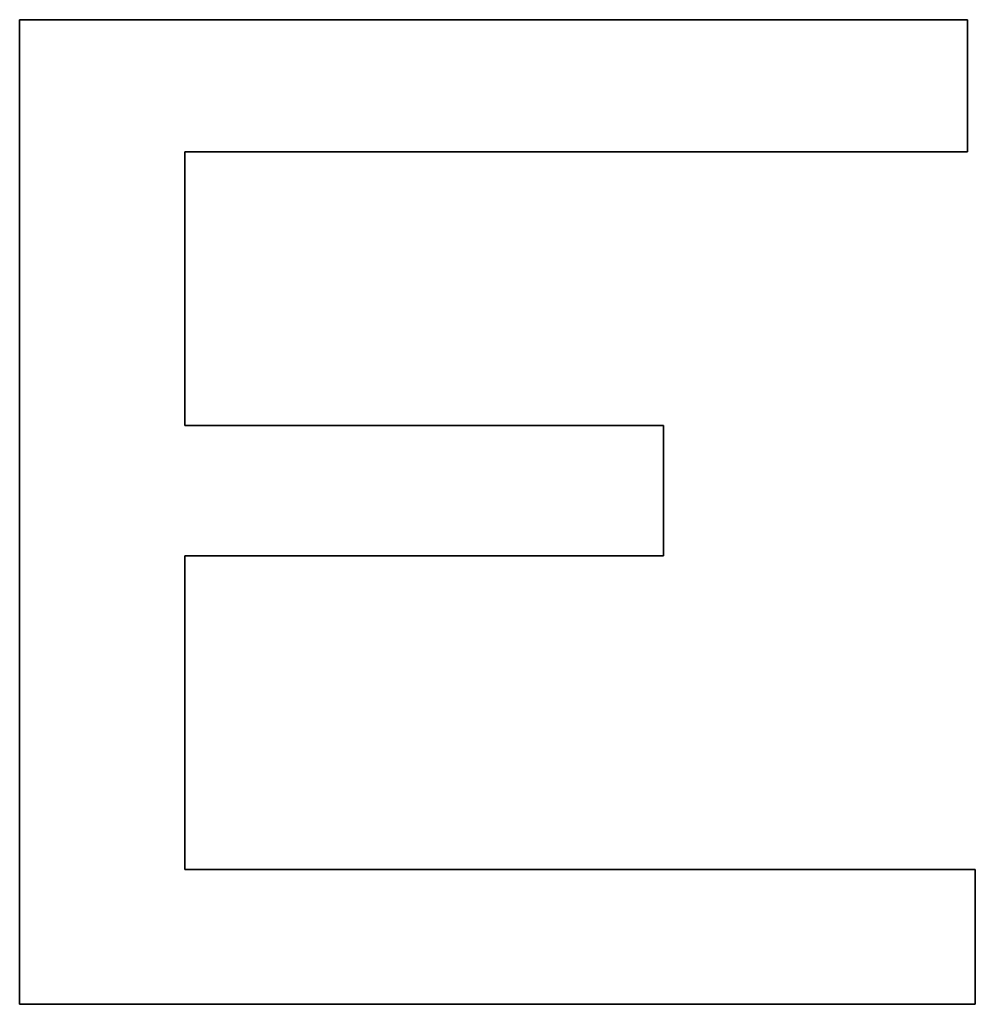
# Model space of a CAD drawing. Extents: x -4.4 to 4.4, y -6.1 to 5.8.
# Tile 44 of 157: x -0.75 to -0.633, y -1.159 to -1.039. Entities that reach past the tile are written whole.
import ezdxf

# ---------------------------------------------------------------- set-up
doc = ezdxf.new("R2010")
doc.units = 0
doc.layers.get('0').update_dxf_attribs({"linetype": 'CONTINUOUS'})

# ---------------------------------------------------------------- blocks, each defined once
blk = doc.blocks.new('*U1')
at = {"extrusion": (0, -1, 0)}
for p, q in [((-0.74986, -1.03908, 5.305), (-0.63435, -1.03908, 5.305)), ((-0.74986, -1.03908, 5.305), (-0.74986, -1.03908, 5.3048)), ((-0.63435, -1.03908, 5.3048), (-0.74986, -1.03908, 5.3048)), ((-0.63435, -1.03908, 5.305), (-0.63435, -1.03908, 5.3048)), ((-0.72974, -1.08855, 5.305), (-0.67139, -1.08855, 5.305)), ((-0.72974, -1.08855, 5.305), (-0.72974, -1.08855, 5.3048)), ((-0.67139, -1.08855, 5.3048), (-0.72974, -1.08855, 5.3048)), ((-0.67139, -1.08855, 5.305), (-0.67139, -1.08855, 5.3048)), ((-0.72974, -1.14263, 5.305), (-0.63341, -1.14263, 5.305)), ((-0.72974, -1.14263, 5.305), (-0.72974, -1.14263, 5.3048)), ((-0.63341, -1.14263, 5.3048), (-0.72974, -1.14263, 5.3048)), ((-0.63341, -1.14263, 5.305), (-0.63341, -1.14263, 5.3048))]:
    blk.add_line(p, q, dxfattribs=at)
at = {"extrusion": (1, 0, 0)}
for p, q in [((-0.74986, -1.15908, 5.305), (-0.74986, -1.03908, 5.305)), ((-0.74986, -1.03908, 5.305), (-0.74986, -1.03908, 5.3048)), ((-0.74986, -1.03908, 5.3048), (-0.74986, -1.15908, 5.3048)), ((-0.74986, -1.15908, 5.305), (-0.74986, -1.15908, 5.3048))]:
    blk.add_line(p, q, dxfattribs=at)
for p, q in [((-0.74986, -1.03908, 5.3048), (-0.74986, -1.15908, 5.3048)), ((-0.63435, -1.03908, 5.3048), (-0.74986, -1.03908, 5.3048)), ((-0.74986, -1.15908, 5.305), (-0.74986, -1.03908, 5.305)), ((-0.74986, -1.03908, 5.305), (-0.63435, -1.03908, 5.305)), ((-0.63435, -1.05517, 5.3048), (-0.63435, -1.03908, 5.3048)), ((-0.63435, -1.03908, 5.305), (-0.63435, -1.05517, 5.305)), ((-0.72974, -1.05517, 5.3048), (-0.63435, -1.05517, 5.3048)), ((-0.72974, -1.08855, 5.3048), (-0.72974, -1.05517, 5.3048)), ((-0.63435, -1.05517, 5.305), (-0.72974, -1.05517, 5.305)), ((-0.72974, -1.05517, 5.305), (-0.72974, -1.08855, 5.305)), ((-0.67139, -1.08855, 5.3048), (-0.72974, -1.08855, 5.3048)), ((-0.72974, -1.08855, 5.305), (-0.67139, -1.08855, 5.305)), ((-0.67139, -1.10441, 5.3048), (-0.67139, -1.08855, 5.3048)), ((-0.67139, -1.08855, 5.305), (-0.67139, -1.10441, 5.305)), ((-0.72974, -1.14263, 5.3048), (-0.72974, -1.10441, 5.3048)), ((-0.72974, -1.10441, 5.3048), (-0.67139, -1.10441, 5.3048)), ((-0.72974, -1.10441, 5.305), (-0.72974, -1.14263, 5.305)), ((-0.67139, -1.10441, 5.305), (-0.72974, -1.10441, 5.305)), ((-0.63341, -1.14263, 5.3048), (-0.72974, -1.14263, 5.3048)), ((-0.72974, -1.14263, 5.305), (-0.63341, -1.14263, 5.305)), ((-0.63341, -1.15908, 5.3048), (-0.63341, -1.14263, 5.3048)), ((-0.63341, -1.14263, 5.305), (-0.63341, -1.15908, 5.305)), ((-0.74986, -1.15908, 5.3048), (-0.63341, -1.15908, 5.3048)), ((-0.63341, -1.15908, 5.305), (-0.74986, -1.15908, 5.305))]:
    blk.add_line(p, q)
at = {"extrusion": (-1, 0, 0)}
for p, q in [((-0.63435, -1.03908, 5.305), (-0.63435, -1.05517, 5.305)), ((-0.63435, -1.03908, 5.305), (-0.63435, -1.03908, 5.3048)), ((-0.63435, -1.05517, 5.3048), (-0.63435, -1.03908, 5.3048)), ((-0.72974, -1.05517, 5.305), (-0.72974, -1.08855, 5.305)), ((-0.72974, -1.05517, 5.305), (-0.72974, -1.05517, 5.3048)), ((-0.72974, -1.08855, 5.3048), (-0.72974, -1.05517, 5.3048)), ((-0.63435, -1.05517, 5.305), (-0.63435, -1.05517, 5.3048)), ((-0.72974, -1.08855, 5.305), (-0.72974, -1.08855, 5.3048)), ((-0.67139, -1.08855, 5.305), (-0.67139, -1.10441, 5.305)), ((-0.67139, -1.08855, 5.305), (-0.67139, -1.08855, 5.3048)), ((-0.67139, -1.10441, 5.3048), (-0.67139, -1.08855, 5.3048)), ((-0.72974, -1.10441, 5.305), (-0.72974, -1.14263, 5.305)), ((-0.72974, -1.10441, 5.305), (-0.72974, -1.10441, 5.3048)), ((-0.72974, -1.14263, 5.3048), (-0.72974, -1.10441, 5.3048)), ((-0.67139, -1.10441, 5.305), (-0.67139, -1.10441, 5.3048)), ((-0.72974, -1.14263, 5.305), (-0.72974, -1.14263, 5.3048)), ((-0.63341, -1.14263, 5.305), (-0.63341, -1.15908, 5.305)), ((-0.63341, -1.14263, 5.305), (-0.63341, -1.14263, 5.3048)), ((-0.63341, -1.15908, 5.3048), (-0.63341, -1.14263, 5.3048)), ((-0.63341, -1.15908, 5.305), (-0.63341, -1.15908, 5.3048))]:
    blk.add_line(p, q, dxfattribs=at)
at = {"extrusion": (0, 1, 0)}
for p, q in [((-0.63435, -1.05517, 5.305), (-0.72974, -1.05517, 5.305)), ((-0.72974, -1.05517, 5.305), (-0.72974, -1.05517, 5.3048)), ((-0.72974, -1.05517, 5.3048), (-0.63435, -1.05517, 5.3048)), ((-0.63435, -1.05517, 5.305), (-0.63435, -1.05517, 5.3048)), ((-0.67139, -1.10441, 5.305), (-0.72974, -1.10441, 5.305)), ((-0.72974, -1.10441, 5.305), (-0.72974, -1.10441, 5.3048)), ((-0.72974, -1.10441, 5.3048), (-0.67139, -1.10441, 5.3048)), ((-0.67139, -1.10441, 5.305), (-0.67139, -1.10441, 5.3048)), ((-0.63341, -1.15908, 5.305), (-0.74986, -1.15908, 5.305)), ((-0.74986, -1.15908, 5.305), (-0.74986, -1.15908, 5.3048)), ((-0.74986, -1.15908, 5.3048), (-0.63341, -1.15908, 5.3048)), ((-0.63341, -1.15908, 5.305), (-0.63341, -1.15908, 5.3048))]:
    blk.add_line(p, q, dxfattribs=at)

msp = doc.modelspace()

# ---------------------------------------------------------------- block references
msp.add_blockref('*U1', (0, 0))

doc.saveas('drawing.dxf')
